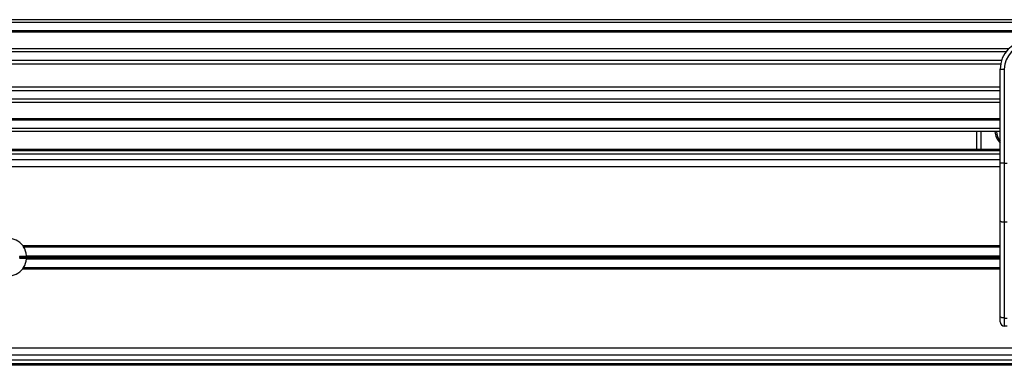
# Model space of a CAD drawing. Header units: millimetres. Extents: x 0 to 420, y 0 to 297.
# Tile 47 of 90: x 165.82 to 183.44, y 235.6 to 241.79. Entities that reach past the tile are written whole.
import ezdxf

# ---------------------------------------------------------------- set-up
doc = ezdxf.new("R2010")
doc.units = ezdxf.units.MM

msp = doc.modelspace()

# ---------------------------------------------------------------- linework, layer by layer
at = {"color": 7, "linetype": 'Continuous', "lineweight": 25}
for p, q in [((227.47652, 241.78829), (77.47652, 241.78829)), ((227.47652, 241.73829), (77.47652, 241.73829)), ((227.47652, 241.58829), (77.47652, 241.58829)), ((227.47652, 241.56279), (77.47652, 241.56279)), ((183.51631, 241.26828), (153.17963, 241.26828)), ((183.46404, 241.21027), (153.23191, 241.21027)), ((183.38519, 241.06084), (153.31076, 241.06084)), ((183.36823, 240.99329), (153.32772, 240.99329)), ((183.36047, 240.90558), (183.43547, 240.90558)), ((183.36047, 240.46435), (183.36047, 240.90558)), ((183.43547, 240.90558), (183.43547, 239.21877)), ((183.36047, 240.58329), (153.33547, 240.58329)), ((183.36047, 240.51574), (153.33547, 240.51574)), ((183.36047, 240.36631), (153.33547, 240.36631)), ((183.36047, 240.3083), (153.33547, 240.3083)), ((183.36047, 240.14681), (183.36047, 240.46435)), ((183.36047, 239.21877), (183.36047, 240.14681)), ((183.36047, 240.01379), (153.33547, 240.01379)), ((183.36047, 239.98829), (153.33547, 239.98829)), ((183.36047, 239.83829), (153.33547, 239.83829)), ((183.36047, 239.78829), (153.33547, 239.78829)), ((182.94257, 239.47329), (182.94257, 239.78829)), ((183.01757, 239.78829), (183.01757, 239.47329)), ((153.33547, 239.47329), (183.36047, 239.47329)), ((153.33547, 239.44829), (183.36047, 239.44829)), ((183.36047, 239.38068), (153.33547, 239.38068)), ((153.33547, 239.2884), (183.36047, 239.2884)), ((153.33547, 239.1634), (183.36047, 239.1634)), ((183.36047, 238.19393), (183.36047, 239.21877)), ((183.43547, 239.21877), (183.36047, 239.21877)), ((183.43547, 239.21877), (183.48547, 239.21877)), ((183.43547, 239.21877), (183.43547, 238.16223)), ((183.36047, 236.48162), (183.36047, 238.19393)), ((183.48547, 238.16223), (183.43547, 238.16223)), ((183.43547, 238.16223), (183.43547, 236.44993)), ((165.87261, 237.7459), (183.36047, 237.7459)), ((165.88873, 237.7234), (183.36047, 237.7234)), ((165.94369, 237.55328), (165.81849, 237.55328)), ((165.81849, 237.5233), (165.94369, 237.5233)), ((165.81899, 237.54183), (183.36047, 237.54183)), ((165.81899, 237.53476), (183.36047, 237.53476)), ((165.94294, 237.56535), (183.36047, 237.56535)), ((165.94294, 237.51123), (183.36047, 237.51123)), ((165.9432, 237.56182), (183.36047, 237.56182)), ((165.9432, 237.51477), (183.36047, 237.51477)), ((165.88887, 237.3534), (165.87154, 237.3328)), ((165.87279, 237.3309), (183.36047, 237.3309)), ((165.88887, 237.3534), (183.36047, 237.3534)), ((183.36047, 236.38058), (183.36047, 236.48162)), ((183.43547, 236.44993), (183.48547, 236.44993)), ((183.43547, 236.44993), (183.43547, 236.30558)), ((183.48547, 236.30558), (183.43547, 236.30558)), ((153.97163, 235.9134), (210.23142, 235.9134)), ((153.93487, 235.7884), (210.26818, 235.7884)), ((210.32261, 235.60329), (153.88044, 235.60329)), ((210.31526, 235.62829), (153.88779, 235.62829)), ((210.29538, 235.6959), (153.90767, 235.6959))]:
    msp.add_line(p, q, dxfattribs=at)
at = {"color": 7, "linetype": 'Continuous', "lineweight": 25, "flags": 128}
for points in [[(183.43547, 238.16223), (183.42084, 238.16284), (183.40677, 238.16464), (183.39381, 238.16757), (183.38244, 238.17151), (183.37311, 238.17632), (183.36618, 238.1818), (183.36192, 238.18774), (183.36047, 238.19393)], [(183.43547, 236.44993), (183.42084, 236.45053), (183.40677, 236.45234), (183.39381, 236.45527), (183.38244, 236.45921), (183.37311, 236.46401), (183.36618, 236.46949), (183.36192, 236.47544), (183.36047, 236.48162)]]:
    msp.add_lwpolyline(points, dxfattribs=at)
at = {"color": 7, "linetype": 'Continuous', "lineweight": 25}
for centre, radius, start, end in [((183.86047, 240.90558), 0.5, 90, 180), ((183.86047, 240.90558), 0.425, 90, 180), ((183.59257, 239.80558), 0.325, 183.049136, 224.42653), ((183.59257, 239.80558), 0.3, 183.303502, 219.316206), ((165.60652, 237.53829), 0.3375, 37.962405, 142.037595), ((165.60652, 237.53829), 0.3375, 4.59914, 33.262634), ((165.60652, 237.53829), 0.2125, 0.953004, 4.045533), ((165.60652, 237.53829), 0.2125, 355.954467, 359.046996), ((165.60652, 237.53829), 0.3375, 326.782507, 355.40086), ((165.60652, 237.53829), 0.3375, 2.545909, 3.997433), ((165.60652, 237.53829), 0.3375, 356.002567, 357.454091), ((165.60652, 237.53829), 0.3375, 217.914534, 322.085466), ((183.43547, 236.38058), 0.075, 180, 270)]:
    msp.add_arc(centre, radius, start, end, dxfattribs=at)
for points, knots in [([(165.87242, 237.74472), (165.87446, 237.74262), (165.88061, 237.73629), (165.88548, 237.72856), (165.88873, 237.7234)], [0, 0, 0, 0, 0.33166084, 1, 1, 1, 1]), ([(165.81899, 237.54183), (165.819, 237.54139), (165.81901, 237.54052), (165.81902, 237.53885), (165.81902, 237.53715), (165.81901, 237.53574), (165.819, 237.53504), (165.81899, 237.53476)], [0, 0, 0, 0, 0.21469187, 0.42938517, 0.64403997, 0.85867049, 1, 1, 1, 1]), ([(165.94294, 237.56535), (165.94298, 237.56479), (165.94307, 237.56367), (165.94315, 237.5625), (165.94319, 237.56195), (165.9432, 237.56182)], [0, 0, 0, 0, 0.43036916, 0.86076852, 1, 1, 1, 1]), ([(165.9432, 237.51477), (165.94317, 237.51433), (165.94311, 237.51345), (165.94301, 237.51216), (165.94295, 237.51141), (165.94294, 237.51123)], [0, 0, 0, 0, 0.42951385, 0.85899374, 1, 1, 1, 1])]:
    msp.add_open_spline(points, degree=3, knots=knots, dxfattribs=at)

doc.saveas('drawing.dxf')
